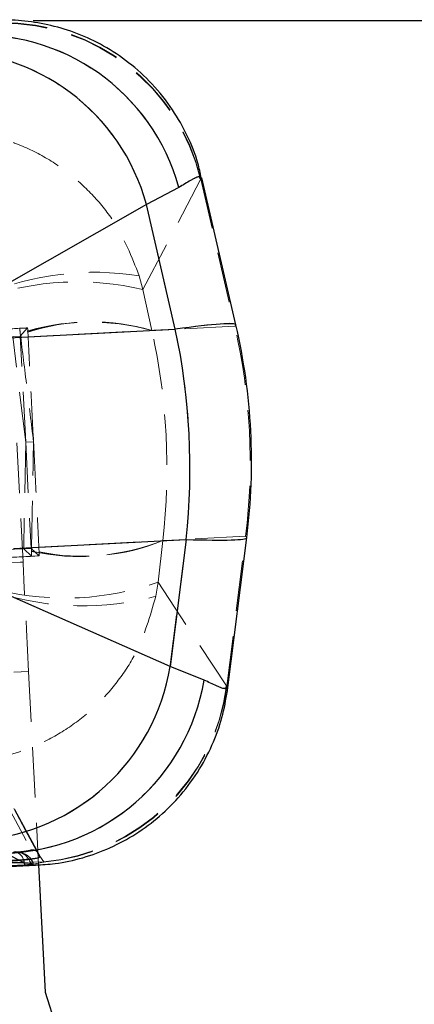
# Model space of a CAD drawing. Header units: millimetres. Extents: x 32 to 375, y 6 to 289.
# Tile 33 of 42: x 166 to 176, y 264 to 289. Entities that reach past the tile are written whole.
import ezdxf

# ---------------------------------------------------------------- set-up
doc = ezdxf.new("R2010")
doc.units = ezdxf.units.MM
doc.linetypes.add('HIDDEN', pattern=[1.905, 1.27, -0.635])
doc.layers.add('FORMATO', color=179, linetype='Continuous')
doc.styles.add('SLDTEXTSTYLE0', font='TXT', dxfattribs={"width": 0.75})
doc.dimstyles.new('SLDDIMSTYLE0', dxfattribs={"dimtxt": 3.5, "dimasz": 3.302, "dimexe": 0, "dimexo": 0.0625, "dimgap": 0.875, "dimtad": 1, "dimdec": 0, "dimrnd": 1e-09, "dimzin": 12, "dimdsep": 46, "dimtxsty": 'SLDTEXTSTYLE0', "dimsah": 1, "dimcen": 0.09, "dimadec": 0, "dimazin": 3, "dimtfac": 1, "dimtdec": 0, "dimtofl": 0, "dimtmove": 0, "dimatfit": 3, "dimfxl": 0, "dimfrac": 2, "dimtolj": 1, "dimtzin": 12, "dimarcsym": 0})

# ---------------------------------------------------------------- blocks, each defined once
blk = doc.blocks.new('_D_1')
at = {"layer": 'FORMATO'}
for p, q in [((166.395, 288.663), (205.622, 288.663)), ((204.622, 288.663), (204.622, 168.742)), ((190.86, 168.742), (205.622, 168.742))]:
    blk.add_line(p, q, dxfattribs=at)
for points in [[(204.622, 288.663), (204.114, 285.361), (205.13, 285.361)], [(204.622, 168.742), (205.13, 172.044), (204.114, 172.044)]]:
    blk.add_solid(points, dxfattribs=at)
at = {"layer": 'FORMATO', "insert": (200.11, 228.98), "char_height": 3.5, "attachment_point": 1, "rotation": 90, "style": 'SLDTEXTSTYLE0'}
blk.add_mtext('120', dxfattribs=at)

msp = doc.modelspace()

# ---------------------------------------------------------------- linework, layer by layer
at = {"color": 7, "linetype": 'HIDDEN', "lineweight": 18}
for p, q in [((169.15375, 281.904263), (170.601573, 284.669061)), ((169.15375, 281.904263), (170.601573, 284.669061)), ((170.606914, 284.678747), (170.580947, 284.69984)), ((170.601573, 284.669061), (170.606914, 284.678747)), ((170.601573, 284.669061), (170.606914, 284.678747)), ((170.606914, 284.678747), (171.464497, 280.981113)), ((170.055993, 284.466011), (169.240858, 284.038213)), ((169.240858, 284.038213), (165.453379, 281.883394)), ((169.966966, 280.907464), (169.240858, 284.038213)), ((169.061198, 282.248986), (169.15375, 281.904263)), ((169.061198, 282.248986), (169.15375, 281.904263)), ((169.378677, 280.876358), (169.15375, 281.904263)), ((171.464497, 280.981113), (169.379199, 280.873974)), ((165.622355, 280.68423), (169.966966, 280.907464)), ((166.066917, 280.734186), (165.878748, 280.722638)), ((166.203966, 278.066834), (165.878748, 280.722638)), ((166.203966, 278.066834), (166.066917, 280.734186)), ((166.251843, 280.939643), (166.066919, 280.734186)), ((166.066928, 280.806166), (166.067327, 280.80291)), ((166.257221, 280.836803), (166.257049, 280.840089)), ((169.378677, 280.876357), (169.379199, 280.873971)), ((165.981911, 278.055427), (166.135848, 275.059377)), ((166.203966, 278.066834), (166.152653, 275.391688)), ((166.400279, 278.076922), (166.203966, 278.066834)), ((166.203966, 278.066834), (166.341016, 275.399488)), ((165.893675, 275.403609), (170.238285, 275.626843)), ((169.649907, 275.597488), (169.531514, 274.55194)), ((169.650181, 275.599913), (169.649907, 275.597486)), ((171.73548, 275.707056), (169.650181, 275.599909)), ((170.238285, 275.626843), (169.836872, 272.438158)), ((171.261382, 271.940996), (171.73548, 275.707056)), ((166.341016, 275.399488), (163.505594, 275.282105)), ((166.346002, 275.203605), (166.152653, 275.391688)), ((166.546024, 275.214058), (166.341018, 275.399488)), ((166.348403, 275.327881), (166.348466, 275.331167)), ((166.540834, 275.316914), (166.541, 275.313628)), ((169.47478, 274.19955), (169.531514, 274.55194)), ((169.47478, 274.19955), (169.531514, 274.55194)), ((169.531514, 274.55194), (171.255077, 271.950086)), ((169.531514, 274.55194), (171.255077, 271.950086)), ((169.836872, 272.438158), (165.84849, 274.193448)), ((154.492503, 271.70751), (166.276958, 272.313004)), ((166.276958, 272.313004), (166.526468, 267.456857)), ((170.691559, 272.096154), (169.836872, 272.438158)), ((171.261382, 271.940996), (171.237714, 271.917363)), ((171.255077, 271.950086), (171.261382, 271.940996)), ((171.255077, 271.950086), (171.261382, 271.940996)), ((165.618423, 269.182694), (166.337703, 267.833595)), ((165.618423, 269.182694), (166.337703, 267.833595)), ((166.533851, 267.727313), (165.811405, 269.076367)), ((165.694743, 267.748033), (166.172155, 267.507848)), ((166.656035, 267.533277), (166.502023, 267.752928)), ((166.656035, 267.533277), (166.502023, 267.752928)), ((166.502023, 267.752928), (166.556725, 267.650348)), ((166.395075, 267.468263), (166.647785, 267.520358)), ((166.446241, 267.478806), (166.647785, 267.520358)), ((166.647785, 267.520358), (166.656035, 267.533277)), ((166.647785, 267.520358), (166.656035, 267.533277))]:
    msp.add_line(p, q, dxfattribs=at)
at = {"color": 7, "linetype": 'Continuous', "lineweight": 25}
for p, q in [((171.491048, 281.016243), (170.633867, 284.712141)), ((170.055993, 284.466011), (169.240858, 284.038213)), ((169.240858, 284.038213), (165.453379, 281.883394)), ((169.966966, 280.907464), (169.240858, 284.038213)), ((165.622355, 280.68423), (169.966966, 280.907464)), ((165.893675, 275.403609), (170.238285, 275.626843)), ((170.238285, 275.626843), (169.836872, 272.438158)), ((171.291616, 271.910546), (171.765491, 275.674832)), ((169.836872, 272.438158), (165.84849, 274.193448)), ((170.691559, 272.096154), (169.836872, 272.438158)), ((165.694743, 267.748033), (166.172155, 267.507848)), ((156.413063, 266.957936), (166.451302, 267.443289)), ((166.322938, 267.493364), (166.39369, 267.472361)), ((166.39369, 267.472361), (166.394773, 267.469158)), ((166.526468, 267.456857), (166.691051, 264.253636)), ((166.691051, 264.253636), (168.000253, 260.210228))]:
    msp.add_line(p, q, dxfattribs=at)
at = {"color": 8, "linetype": 'Continuous', "lineweight": 25}
for p, q in [((166.161666, 267.508504), (166.172398, 267.44612)), ((166.395075, 267.468263), (166.446241, 267.478806))]:
    msp.add_line(p, q, dxfattribs=at)
at = {"color": 7, "linetype": 'HIDDEN', "lineweight": 18, "flags": 128}
for points in [[(154.351392, 274.453891), (154.423937, 274.457616), (154.63978, 274.46871), (154.993608, 274.486889), (155.476708, 274.511707), (156.077187, 274.54256), (156.780256, 274.578688), (157.568605, 274.619189), (158.422822, 274.663081), (159.321874, 274.709274), (160.243621, 274.756637), (161.165368, 274.803993), (162.06442, 274.850187), (162.918636, 274.894078), (163.706985, 274.93458), (164.410055, 274.970708), (165.010533, 275.00156), (165.493634, 275.026378), (165.847462, 275.044558), (166.063306, 275.055652), (166.135848, 275.059377)], [(166.276958, 272.313004), (166.249429, 272.84879), (166.222958, 273.363997), (166.198562, 273.838808), (166.177178, 274.254982), (166.15963, 274.596532), (166.14659, 274.850321), (166.13856, 275.006604), (166.135848, 275.059377)], [(166.502023, 267.752928), (166.473325, 267.806721), (166.201234, 268.316229), (165.834748, 269.000863)]]:
    msp.add_lwpolyline(points, dxfattribs=at)
at = {"color": 7, "linetype": 'Continuous', "lineweight": 25, "flags": 128}
msp.add_lwpolyline([(166.172398, 267.44612), (165.441433, 267.410298), (162.497298, 267.266159), (156.736452, 266.9849)], dxfattribs=at)
at = {"color": 7, "linetype": 'HIDDEN', "lineweight": 18}
for centre, radius, start, end in [((165.652785, 283.515068), 5.088963, 13.2186163, 90.993587), ((165.647445, 283.502062), 5.089722, 13.2550068, 90.8260109), ((165.033577, 283.08526), 5.208756, 15.3718633, 94.3350841), ((164.204705, 282.667191), 5.219439, 15.2289172, 91.4927507), ((167.941105, 275.1818), 7.155398, 80.9939891, 112.9576693), ((167.509414, 274.989976), 7.107123, 76.6225855, 109.2347784), ((167.838401, 275.387155), 5.701211, 74.3258276, 108.1025557), ((167.840438, 275.377585), 5.707721, 74.3599572, 108.0984843), ((167.87684, 275.782175), 5.310952, 73.5737408, 107.7576102), ((167.878725, 275.772775), 5.317298, 73.6092012, 107.7550863), ((156.596739, 277.573214), 15.253328, 352.9725794, 12.9099882), ((153.729528, 277.425901), 16.606495, 353.78068, 12.101885), ((167.555138, 280.899955), 5.701247, 257.7802628, 291.5567713), ((167.556209, 280.90956), 5.707636, 257.7838002, 291.5228408), ((167.634792, 280.520424), 5.317261, 258.1273485, 292.2734779), ((167.633878, 280.510857), 5.310892, 258.1248084, 292.3090772), ((167.187181, 281.261338), 7.107173, 256.6479805, 289.2599372), ((167.636263, 281.114607), 7.155289, 252.9246826, 284.8888722), ((164.686716, 273.285802), 5.219445, 274.3898958, 350.6537037), ((165.554092, 272.954873), 5.208739, 271.54734, 350.5108341), ((166.214089, 272.590793), 5.088949, 274.8888502, 352.6639977), ((166.207432, 272.60319), 5.089721, 275.0565469, 352.6275755), ((165.93968, 267.378886), 0.406, 71.2348469, 92.8418531), ((165.943962, 267.391515), 0.392424, 15.0427013, 91.5883323), ((166.012082, 267.36616), 0.39611, 15.5518739, 91.7531301), ((165.831891, 267.465326), 0.341048, 356.7717344, 60.4744089), ((165.854267, 267.490829), 0.307908, 3.2907436, 61.7587898), ((166.009507, 267.356821), 0.406, 16.2555756, 73.8568099)]:
    msp.add_arc(centre, radius, start, end, dxfattribs=at)
at = {"color": 7, "linetype": 'Continuous', "lineweight": 25}
for centre, radius, start, end in [((165.033577, 283.08526), 5.208756, 15.3718633, 94.3350841), ((164.204705, 282.667191), 5.219439, 15.2289172, 91.4927507), ((156.659715, 277.57645), 15.225, 352.8168141, 13.0601948), ((153.729528, 277.425901), 16.606495, 353.78068, 12.101885), ((164.686716, 273.285802), 5.219445, 274.3898958, 350.6537037), ((165.554092, 272.954873), 5.208739, 271.54734, 350.5108341)]:
    msp.add_arc(centre, radius, start, end, dxfattribs=at)
at = {"color": 7, "linetype": 'HIDDEN', "lineweight": 18}
for centre, major_axis, ratio, start_param, end_param in [((153.416251, 277.4098), (18.074879, 3.606061), 0.0262158, 6.223411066, 6.691598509), ((153.416251, 277.4098), (18.074879, 3.606061), 0.0262158, 6.223411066, 6.284003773), ((165.23192, 280.86969), (4.109749, 0.211657), 0.004366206, 1.36972692, 1.543148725), ((165.23192, 280.86969), (4.109749, 0.211657), 0.004366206, 1.319779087, 1.36972692), ((167.071256, 272.464001), (-5.286817, 43.153378), 0.0004116, 4.90687769, 4.909792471), ((166.55275, 274.833554), (-1.299818, 24.932965), 0.000718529, 4.955652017, 4.959742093), ((155.203002, 277.501604), (-0.781234, 15.204943), 0.955735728, 4.538075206, 4.886702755), ((155.203002, 277.501604), (-0.781234, 15.204943), 0.955735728, 4.538075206, 4.886702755), ((153.416251, 277.4098), (18.349283, -1.734579), 0.0262158, 5.874772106, 6.342959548), ((153.416251, 277.4098), (18.349283, -1.734579), 0.0262158, 6.282369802, 6.342959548), ((166.492455, 283.729055), (0.836191, 43.467979), 0.0004116, 4.51498549, 4.517900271), ((166.219534, 281.318838), (-1.262405, 24.934887), 0.000718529, 4.465035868, 4.469125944), ((165.524303, 275.179117), (4.1098, 0.210665), 0.004366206, 4.740036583, 4.96340622)]:
    msp.add_ellipse(centre, major_axis=major_axis, ratio=ratio, start_param=start_param, end_param=end_param, dxfattribs=at)
at = {"color": 8, "linetype": 'Continuous', "lineweight": 25}
for major_axis, start_param, end_param in [((18.074879, 3.606061), 0.000818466, 0.408413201), ((18.349283, -1.734579), 5.874772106, 6.282369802)]:
    msp.add_ellipse((153.416251, 277.4098), major_axis=major_axis, ratio=0.0262158, start_param=start_param, end_param=end_param, dxfattribs=at)
at = {"color": 7, "linetype": 'Continuous', "lineweight": 25}
for points, knots in [([(170.620538, 284.709019), (170.595044, 284.831947), (170.519364, 285.196866), (170.280321, 285.775438), (169.900998, 286.451376), (169.404592, 287.072986), (168.81464, 287.610095), (168.179345, 288.031316), (167.519428, 288.341217), (166.851147, 288.548862), (166.190698, 288.654508), (165.690817, 288.685566), (165.418507, 288.659052), (165.357175, 288.65308)], [0, 0, 0, 0, 0.052536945, 0.155959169, 0.260107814, 0.376158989, 0.486866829, 0.59250242, 0.69375336, 0.790997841, 0.884400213, 0.97396372, 1, 1, 1, 1]), ([(166.448136, 267.451291), (166.612987, 267.459019), (167.014264, 267.477831), (167.648246, 267.620775), (168.334032, 267.868161), (168.986396, 268.220535), (169.586052, 268.667258), (170.128618, 269.21257), (170.587091, 269.840425), (170.938575, 270.527074), (171.179672, 271.2176), (171.253504, 271.683696), (171.288971, 271.907595)], [0, 0, 0, 0, 0.069571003, 0.169347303, 0.27127725, 0.374563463, 0.478665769, 0.583233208, 0.695388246, 0.802547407, 0.905149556, 1, 1, 1, 1]), ([(165.772494, 267.507185), (165.812053, 267.508776), (165.893476, 267.51205), (166.026379, 267.512397), (166.119449, 267.510217), (166.163825, 267.508223), (166.172155, 267.507848)], [0, 0, 0, 0, 0.297633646, 0.612614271, 0.927284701, 1, 1, 1, 1]), ([(166.172155, 267.507848), (166.204838, 267.506067), (166.270198, 267.502503), (166.309928, 267.497123), (166.321166, 267.493876), (166.322938, 267.493364)], [0, 0, 0, 0, 0.457272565, 0.914445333, 1, 1, 1, 1]), ([(166.341935, 267.457304), (166.321737, 267.455544), (166.2769, 267.451639), (166.209458, 267.448078), (166.172398, 267.44612)], [0, 0, 0, 0, 0.450484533, 1, 1, 1, 1]), ([(166.395824, 267.466043), (166.385868, 267.463558), (166.373791, 267.460544), (166.346695, 267.457788), (166.341935, 267.457304)], [0, 0, 0, 0, 0.824332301, 1, 1, 1, 1])]:
    msp.add_open_spline(points, degree=3, knots=knots, dxfattribs=at)
at = {"color": 7, "linetype": 'HIDDEN', "lineweight": 18}
for points, knots in [([(164.026914, 285.90097), (164.031685, 285.901094), (164.496471, 285.913176), (165.073246, 285.846246), (165.894755, 285.607276), (166.525513, 285.340505), (167.253791, 284.878792), (167.886003, 284.305019), (168.572646, 283.470176), (168.869727, 282.727587), (169.061198, 282.248986)], [0, 0, 0, 0, 0.00218544, 0.212878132, 0.260505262, 0.390893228, 0.521272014, 0.646832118, 0.772382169, 1, 1, 1, 1]), ([(164.026914, 285.90097), (164.031685, 285.901094), (164.496471, 285.913176), (165.073246, 285.846246), (165.894755, 285.607276), (166.525513, 285.340505), (167.253791, 284.878792), (167.886003, 284.305019), (168.572646, 283.470176), (168.869727, 282.727587), (169.061198, 282.248986)], [0, 0, 0, 0, 0.00218544, 0.212878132, 0.260505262, 0.390893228, 0.521272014, 0.646832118, 0.772382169, 1, 1, 1, 1]), ([(170.606914, 284.678747), (170.613371, 284.718743), (170.62316, 284.779387), (170.367836, 284.660452), (170.15994, 284.530824), (170.055993, 284.466011)], [0, 0, 0, 0, 0.492023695, 0.746014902, 1, 1, 1, 1]), ([(166.067327, 280.80291), (166.122312, 280.353972), (166.232846, 279.451501), (166.344279, 278.536667), (166.400279, 278.076922)], [0, 0, 0, 0, 0.497454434, 1, 1, 1, 1]), ([(166.400279, 278.076922), (166.37653, 278.538149), (166.328773, 279.465648), (166.281158, 280.378097), (166.257221, 280.836803)], [0, 0, 0, 0, 0.497280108, 1, 1, 1, 1]), ([(166.348466, 275.331167), (166.357151, 275.783376), (166.374608, 276.692422), (166.391693, 277.613858), (166.400279, 278.076922)], [0, 0, 0, 0, 0.497454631, 1, 1, 1, 1]), ([(166.400279, 278.076922), (166.423926, 277.61569), (166.471479, 276.688181), (166.517632, 275.775658), (166.540834, 275.316914)], [0, 0, 0, 0, 0.497279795, 1, 1, 1, 1]), ([(164.841299, 270.050828), (164.846058, 270.051196), (165.309618, 270.087012), (165.876519, 270.212473), (166.669197, 270.534431), (167.269299, 270.864419), (167.946424, 271.398343), (168.516495, 272.033896), (169.11396, 272.934719), (169.333369, 273.703845), (169.47478, 274.19955)], [0, 0, 0, 0, 0.002185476, 0.212877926, 0.260505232, 0.390892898, 0.521271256, 0.646832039, 0.772382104, 1, 1, 1, 1]), ([(164.841299, 270.050828), (164.846058, 270.051196), (165.309618, 270.087012), (165.876519, 270.212473), (166.669197, 270.534431), (167.269299, 270.864419), (167.946424, 271.398343), (168.516495, 272.033896), (169.11396, 272.934719), (169.333369, 273.703845), (169.47478, 274.19955)], [0, 0, 0, 0, 0.002185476, 0.212877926, 0.260505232, 0.390892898, 0.521271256, 0.646832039, 0.772382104, 1, 1, 1, 1]), ([(171.261382, 271.940996), (171.271904, 271.901878), (171.287858, 271.842567), (171.02169, 271.934686), (170.801602, 272.042332), (170.691559, 272.096154)], [0, 0, 0, 0, 0.4920236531, 0.7460147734, 1, 1, 1, 1]), ([(165.820647, 267.564614), (165.876211, 267.567621), (165.987505, 267.573643), (166.166641, 267.587304), (166.32858, 267.602463), (166.447382, 267.616406), (166.493638, 267.624085), (166.512443, 267.627207)], [0, 0, 0, 0, 0.213215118, 0.427063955, 0.640144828, 0.853694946, 1, 1, 1, 1]), ([(166.512443, 267.627207), (166.497707, 267.623602), (166.456211, 267.61345), (166.34811, 267.595457), (166.188525, 267.575461), (166.011489, 267.55879), (165.887787, 267.550573), (165.827929, 267.547711), (165.821354, 267.547396)], [0, 0, 0, 0, 0.118148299, 0.332698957, 0.546980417, 0.760671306, 0.97370828, 1, 1, 1, 1]), ([(166.337703, 267.833595), (166.337804, 267.8334), (166.339358, 267.830382), (166.328613, 267.82331), (166.278344, 267.811107), (166.198947, 267.79829), (166.099708, 267.78633), (165.990408, 267.776271), (165.922353, 267.772463), (165.888394, 267.770563)], [0, 0, 0, 0, 0.011440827, 0.176792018, 0.341931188, 0.506666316, 0.670985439, 0.835826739, 1, 1, 1, 1]), ([(166.337703, 267.833595), (166.337804, 267.8334), (166.339358, 267.830382), (166.328613, 267.82331), (166.278344, 267.811107), (166.198947, 267.79829), (166.099708, 267.78633), (165.990408, 267.776271), (165.922353, 267.772463), (165.888394, 267.770563)], [0, 0, 0, 0, 0.011440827, 0.176792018, 0.341931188, 0.506666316, 0.670985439, 0.835826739, 1, 1, 1, 1]), ([(166.120168, 267.74769), (166.118731, 267.748024), (166.108929, 267.750302), (166.08694, 267.757938), (166.068177, 267.764454)], [0, 0, 0, 0, 0.1466869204, 1, 1, 1, 1]), ([(166.531818, 267.726061), (166.524398, 267.739848), (166.506166, 267.773723), (166.462296, 267.80645), (166.404327, 267.83233), (166.363469, 267.833106), (166.337703, 267.833595)], [0, 0, 0, 0, 0.198297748, 0.487246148, 0.676659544, 1, 1, 1, 1]), ([(166.531818, 267.726061), (166.524398, 267.739848), (166.506166, 267.773723), (166.462296, 267.80645), (166.404327, 267.83233), (166.363469, 267.833106), (166.337703, 267.833595)], [0, 0, 0, 0, 0.198297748, 0.487246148, 0.676659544, 1, 1, 1, 1]), ([(166.556725, 267.650348), (166.553959, 267.64498), (166.550346, 267.63797), (166.519638, 267.62925), (166.512443, 267.627207)], [0, 0, 0, 0, 0.7657165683, 1, 1, 1, 1]), ([(166.556725, 267.650348), (166.554217, 267.670564), (166.550832, 267.697854), (166.535732, 267.720255), (166.531818, 267.726061)], [0, 0, 0, 0, 0.740800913, 1, 1, 1, 1]), ([(156.796369, 267.070499), (158.70133, 267.159574), (161.987338, 267.313224), (165.274502, 267.46816), (166.656035, 267.533277)], [0, 0, 0, 0, 0.579718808, 1, 1, 1, 1]), ([(156.796369, 267.070499), (158.70133, 267.159574), (161.987338, 267.313224), (165.274502, 267.46816), (166.656035, 267.533277)], [0, 0, 0, 0, 0.579718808, 1, 1, 1, 1])]:
    msp.add_open_spline(points, degree=3, knots=knots, dxfattribs=at)
at = {"color": 8, "linetype": 'Continuous', "lineweight": 25}
for points, knots in [([(170.580947, 284.69984), (170.582027, 284.722338), (170.584011, 284.763671), (170.365754, 284.6589), (170.159246, 284.530306), (170.055993, 284.466011)], [0, 0, 0, 0, 0.373951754, 0.686979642, 1, 1, 1, 1]), ([(171.237714, 271.917363), (171.241094, 271.895094), (171.247304, 271.854183), (171.019459, 271.936017), (170.800858, 272.042776), (170.691559, 272.096154)], [0, 0, 0, 0, 0.373951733, 0.686979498, 1, 1, 1, 1])]:
    msp.add_open_spline(points, degree=3, knots=knots, dxfattribs=at)

# ---------------------------------------------------------------- dimensions: what is measured, and where the dimension line sits
at = {"layer": 'FORMATO'}
dim = msp.add_linear_dim(base=(204.62153, 168.741773), p1=(165.394888, 288.663097), p2=(189.859558, 168.741773), angle=90, dimstyle='SLDDIMSTYLE0', dxfattribs=at)
dim.commit()
dim.dimension.update_dxf_attribs({"geometry": '_D_1', "text_midpoint": (204.62153, 232.859589), "dimtype": 160})

doc.saveas('drawing.dxf')
